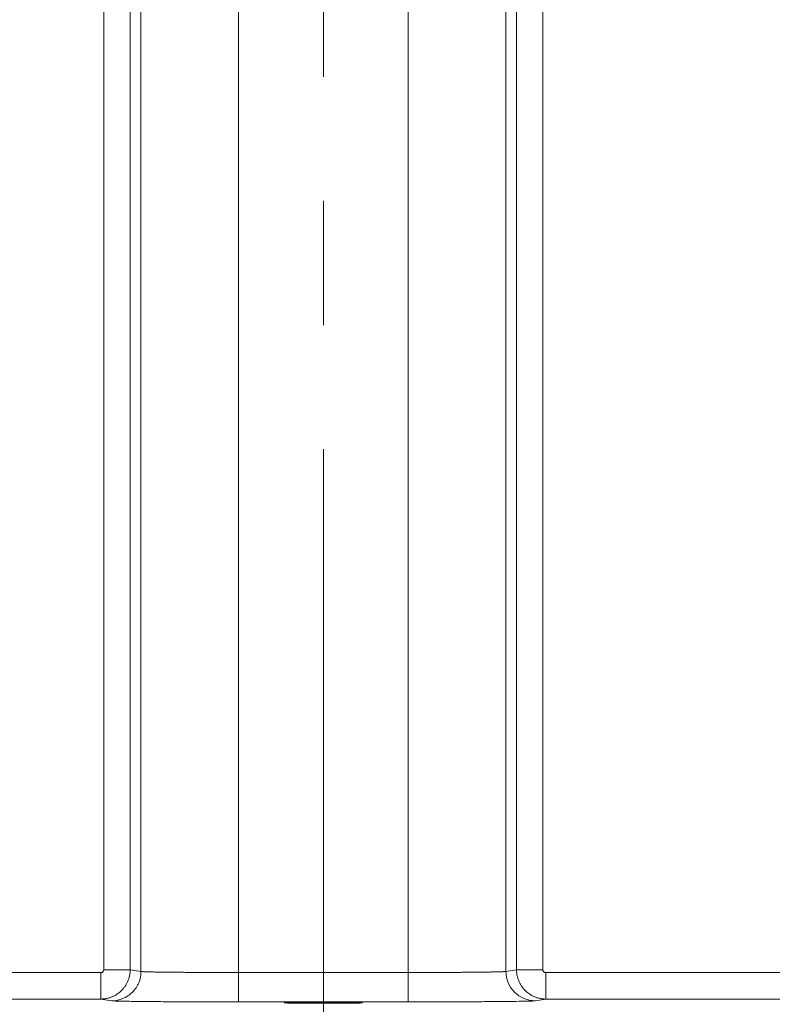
# Model space of a CAD drawing. Header units: millimetres. Extents: x 0 to 594, y 0 to 420.
# Tile 25 of 75: x 109 to 125, y 240 to 260. Entities that reach past the tile are written whole.
import ezdxf

# ---------------------------------------------------------------- set-up
doc = ezdxf.new("R2010")
doc.units = ezdxf.units.MM
doc.linetypes.add('CENTERX2', pattern=[20.32, 12.7, -2.54, 2.54, -2.54])
doc.styles.add('SLDTEXTSTYLE1', font='TXT', dxfattribs={"width": 0.605})
doc.dimstyles.new('SLDDIMSTYLE0', dxfattribs={"dimtxt": 2.568319, "dimasz": 3.3, "dimexe": 0, "dimexo": 0.0625, "dimgap": 0.64208, "dimtad": 1, "dimdec": 1, "dimlfac": 5, "dimrnd": 1e-09, "dimzin": 12, "dimdsep": 46, "dimtxsty": 'SLDTEXTSTYLE1', "dimsah": 1, "dimcen": 0.09, "dimadec": 0, "dimazin": 3, "dimtfac": 1, "dimtdec": 1, "dimtofl": 0, "dimtmove": 0, "dimatfit": 3, "dimfxl": 0, "dimfrac": 2, "dimtolj": 1, "dimtzin": 12, "dimarcsym": 0})
doc.dimstyles.new('SLDDIMSTYLE3', dxfattribs={"dimtxt": 2.568319, "dimasz": 3.3, "dimexe": 0, "dimexo": 0.0625, "dimgap": 0.64208, "dimtad": 1, "dimdec": 1, "dimlfac": 5, "dimrnd": 1e-09, "dimzin": 12, "dimdsep": 46, "dimtxsty": 'SLDTEXTSTYLE1', "dimsah": 1, "dimcen": 0.09, "dimadec": 0, "dimazin": 3, "dimtfac": 1, "dimtdec": 1, "dimtmove": 0, "dimatfit": 0, "dimfxl": 0, "dimfrac": 2, "dimtolj": 1, "dimtzin": 12, "dimarcsym": 0})

# ---------------------------------------------------------------- blocks, each defined once
blk = doc.blocks.new('_D_13')
at = {"color": 7, "linetype": 'Continuous', "lineweight": 0}
for p, q in [((42.47, 234.509), (42.47, 240.909)), ((122.707, 234.509), (41.47, 234.509)), ((42.47, 225.009), (42.47, 234.509)), ((37.938, 232.944), (37.938, 233.532)), ((37.938, 233.532), (41.882, 233.532)), ((41.882, 233.532), (41.882, 232.944)), ((37.938, 226.575), (37.938, 225.987)), ((41.882, 225.987), (41.882, 226.575)), ((37.938, 225.987), (41.882, 225.987)), ((115.707, 225.009), (41.47, 225.009)), ((42.47, 225.009), (42.47, 218.609))]:
    blk.add_line(p, q, dxfattribs=at)
for points in [[(42.47, 234.509), (42.97, 237.809), (41.97, 237.809)], [(42.47, 225.009), (41.97, 221.709), (42.97, 221.709)]]:
    blk.add_solid(points, dxfattribs=at)
at = {"color": 7, "linetype": 'Continuous', "lineweight": 0, "char_height": 2.6458, "attachment_point": 1, "rotation": 90, "style": 'SLDTEXTSTYLE1'}
for s, insert in [('47,5', (33.939, 226.33)), ('1,9', (38.471, 227.31))]:
    blk.add_mtext(s, dxfattribs=dict(at, insert=insert))
blk = doc.blocks.new('_D_15')
at = {"color": 7, "linetype": 'Continuous', "lineweight": 0}
for p, q in [((107.707, 372.909), (185.665, 372.909)), ((184.665, 230.163), (184.665, 372.909)), ((180.133, 305.701), (180.133, 306.289)), ((180.133, 306.289), (184.077, 306.289)), ((184.077, 306.289), (184.077, 305.701)), ((180.133, 297.371), (180.133, 296.783)), ((184.077, 296.783), (184.077, 297.371)), ((180.133, 296.783), (184.077, 296.783)), ((162.794, 230.163), (185.665, 230.163))]:
    blk.add_line(p, q, dxfattribs=at)
for points in [[(184.665, 372.909), (184.165, 369.609), (185.165, 369.609)], [(184.665, 230.163), (185.165, 233.463), (184.165, 233.463)]]:
    blk.add_solid(points, dxfattribs=at)
at = {"color": 7, "linetype": 'Continuous', "lineweight": 0, "char_height": 2.6458, "attachment_point": 1, "rotation": 90, "style": 'SLDTEXTSTYLE1'}
for s, insert in [('713,7', (176.135, 297.126)), ('28,1', (180.667, 298.106))]:
    blk.add_mtext(s, dxfattribs=dict(at, insert=insert))

msp = doc.modelspace()

# ---------------------------------------------------------------- linework, layer by layer
at = {"color": 7, "linetype": 'CENTERX2', "lineweight": 0}
msp.add_line((115.707, 238.306), (115.707, 368.481), dxfattribs=at)
at = {"color": 7, "linetype": 'Continuous', "lineweight": 15}
for p, q in [((113.972, 240.306), (113.972, 366.481)), ((117.443, 240.306), (117.443, 366.481)), ((111.975, 240.327), (111.975, 366.377)), ((119.44, 240.327), (119.44, 366.377)), ((111.216, 354.061), (111.216, 240.364)), ((111.755, 354.061), (111.755, 240.364)), ((119.66, 354.061), (119.66, 240.364)), ((120.199, 354.061), (120.199, 240.364)), ((111.156, 240.304), (107.64, 240.304)), ((111.975, 240.327), (111.755, 240.364)), ((117.443, 240.306), (113.972, 240.306)), ((119.66, 240.364), (119.44, 240.327)), ((120.259, 240.304), (125.21, 240.304)), ((111.156, 239.764), (107.478, 239.764)), ((111.376, 239.727), (111.156, 239.764)), ((117.443, 239.706), (113.972, 239.706)), ((120.259, 239.764), (120.039, 239.727)), ((120.259, 239.764), (125.23, 239.764))]:
    msp.add_line(p, q, dxfattribs=at)
msp.add_arc((120.04, 240.327), 0.6, 179.9925, 269.9313, dxfattribs=at)
msp.add_ellipse((115.707, 239.685), major_axis=(0.8, 0), ratio=0.008727, dxfattribs=at)
for points, knots in [([(111.216, 240.364), (111.216, 240.348), (111.209, 240.332), (111.187, 240.31), (111.172, 240.304), (111.156, 240.304)], [0, 0, 0, 0, 0.5, 0.5, 1, 1, 1, 1]), ([(111.755, 240.364), (111.755, 240.353), (111.755, 240.33), (111.752, 240.297), (111.747, 240.263), (111.74, 240.23), (111.732, 240.198), (111.722, 240.165), (111.71, 240.134), (111.696, 240.103), (111.681, 240.073), (111.663, 240.044), (111.645, 240.016), (111.625, 239.99), (111.603, 239.964), (111.576, 239.936), (111.544, 239.906), (111.503, 239.874), (111.458, 239.845), (111.407, 239.818), (111.351, 239.795), (111.29, 239.778), (111.224, 239.766), (111.179, 239.765), (111.156, 239.764)], [0, 0, 0, 0, 0.0357372, 0.0714716, 0.1072033, 0.1429324, 0.1786588, 0.2143824, 0.2501034, 0.2858217, 0.3215373, 0.3572502, 0.3929605, 0.4286681, 0.464373, 0.5000752, 0.5512676, 0.6056889, 0.6633385, 0.7242163, 0.7883217, 0.8556544, 0.926214, 1, 1, 1, 1]), ([(111.156, 239.764), (111.156, 239.764), (111.156, 239.779), (111.156, 239.834), (111.156, 239.874), (111.156, 239.974), (111.156, 240.033), (111.156, 240.163), (111.156, 240.233), (111.156, 240.304)], [0, 0, 0, 0, 0.25, 0.25, 0.5, 0.5, 0.75, 0.75, 1, 1, 1, 1]), ([(111.755, 240.364), (111.752, 240.364), (111.737, 240.364), (111.681, 240.364), (111.638, 240.364), (111.534, 240.364), (111.472, 240.364), (111.343, 240.364), (111.277, 240.364), (111.216, 240.364)], [0, 0, 0, 0, 0.25, 0.25, 0.5, 0.5, 0.75, 0.75, 1, 1, 1, 1]), ([(111.376, 239.727), (111.454, 239.727), (111.532, 239.743), (111.677, 239.803), (111.744, 239.847), (111.855, 239.959), (111.899, 240.025), (111.959, 240.17), (111.975, 240.249), (111.975, 240.327)], [0, 0, 0, 0, 0.25, 0.25, 0.5, 0.5, 0.75, 0.75, 1, 1, 1, 1]), ([(113.972, 240.306), (113.95, 240.306), (113.906, 240.306), (113.839, 240.306), (113.771, 240.306), (113.702, 240.306), (113.632, 240.306), (113.562, 240.306), (113.49, 240.306), (113.418, 240.307), (113.346, 240.307), (113.273, 240.307), (113.201, 240.307), (113.128, 240.308), (113.056, 240.308), (112.984, 240.309), (112.912, 240.309), (112.842, 240.31), (112.772, 240.31), (112.704, 240.311), (112.637, 240.312), (112.572, 240.312), (112.509, 240.313), (112.448, 240.314), (112.389, 240.315), (112.333, 240.315), (112.28, 240.316), (112.231, 240.317), (112.185, 240.318), (112.142, 240.319), (112.104, 240.32), (112.07, 240.321), (112.04, 240.322), (112.016, 240.324), (111.997, 240.325), (111.982, 240.326), (111.977, 240.327), (111.975, 240.327)], [0, 0, 0, 0, 0.021648, 0.043703, 0.066166, 0.089036, 0.112313, 0.135997, 0.160089, 0.184588, 0.209494, 0.234808, 0.260528, 0.286656, 0.313192, 0.340134, 0.367484, 0.395241, 0.423406, 0.451977, 0.480956, 0.510342, 0.540136, 0.570336, 0.600944, 0.631959, 0.663381, 0.695211, 0.727447, 0.760091, 0.793142, 0.826601, 0.860466, 0.894739, 0.929419, 0.964506, 1, 1, 1, 1]), ([(113.972, 239.706), (113.972, 239.707), (113.972, 239.722), (113.972, 239.783), (113.972, 239.828), (113.972, 239.939), (113.972, 240.005), (113.972, 240.15), (113.972, 240.227), (113.972, 240.306)], [0, 0, 0, 0, 0.25, 0.25, 0.5, 0.5, 0.75, 0.75, 1, 1, 1, 1]), ([(119.44, 240.327), (119.438, 240.327), (119.436, 240.326), (119.429, 240.326), (119.421, 240.325), (119.41, 240.324), (119.398, 240.324), (119.383, 240.323), (119.367, 240.322), (119.35, 240.322), (119.33, 240.321), (119.309, 240.32), (119.286, 240.32), (119.262, 240.319), (119.236, 240.318), (119.209, 240.318), (119.181, 240.317), (119.151, 240.317), (119.121, 240.316), (119.089, 240.316), (119.055, 240.315), (119.021, 240.315), (118.986, 240.314), (118.95, 240.314), (118.913, 240.313), (118.876, 240.313), (118.837, 240.312), (118.798, 240.312), (118.758, 240.311), (118.718, 240.311), (118.677, 240.311), (118.635, 240.31), (118.593, 240.31), (118.551, 240.31), (118.508, 240.309), (118.466, 240.309), (118.422, 240.309), (118.379, 240.308), (118.335, 240.308), (118.292, 240.308), (118.248, 240.308), (118.204, 240.307), (118.16, 240.307), (118.116, 240.307), (118.073, 240.307), (118.029, 240.307), (117.985, 240.307), (117.942, 240.306), (117.899, 240.306), (117.856, 240.306), (117.813, 240.306), (117.77, 240.306), (117.728, 240.306), (117.686, 240.306), (117.645, 240.306), (117.604, 240.306), (117.563, 240.306), (117.522, 240.306), (117.482, 240.306), (117.456, 240.306), (117.443, 240.306)], [0, 0, 0, 0, 0.021452, 0.042755, 0.063911, 0.08492, 0.105781, 0.126493, 0.147059, 0.167476, 0.187746, 0.207868, 0.227842, 0.247669, 0.267348, 0.286879, 0.306262, 0.325498, 0.344586, 0.363526, 0.382319, 0.400964, 0.419461, 0.43781, 0.456012, 0.474066, 0.491972, 0.50973, 0.527341, 0.544804, 0.562119, 0.579287, 0.596307, 0.613179, 0.629903, 0.64648, 0.662909, 0.67919, 0.695323, 0.711309, 0.727147, 0.742837, 0.75838, 0.773775, 0.789022, 0.804121, 0.819073, 0.833877, 0.848533, 0.863041, 0.877402, 0.891615, 0.90568, 0.919598, 0.933367, 0.946989, 0.960464, 0.97379, 0.986969, 1, 1, 1, 1]), ([(117.443, 239.706), (117.443, 239.706), (117.443, 239.722), (117.443, 239.783), (117.443, 239.828), (117.443, 239.939), (117.443, 240.005), (117.443, 240.149), (117.443, 240.228), (117.443, 240.306)], [0, 0, 0, 0, 0.25, 0.25, 0.5, 0.5, 0.75, 0.75, 1, 1, 1, 1]), ([(120.199, 240.364), (120.143, 240.364), (120.083, 240.364), (119.961, 240.364), (119.899, 240.364), (119.791, 240.364), (119.745, 240.364), (119.681, 240.364), (119.663, 240.364), (119.66, 240.364)], [0, 0, 0, 0, 0.25, 0.25, 0.5, 0.5, 0.75, 0.75, 1, 1, 1, 1]), ([(119.66, 240.364), (119.66, 240.352), (119.66, 240.328), (119.663, 240.293), (119.669, 240.258), (119.676, 240.223), (119.685, 240.188), (119.697, 240.154), (119.711, 240.121), (119.726, 240.088), (119.744, 240.056), (119.764, 240.025), (119.786, 239.995), (119.809, 239.966), (119.837, 239.937), (119.871, 239.906), (119.911, 239.874), (119.957, 239.845), (120.008, 239.818), (120.064, 239.795), (120.125, 239.778), (120.19, 239.766), (120.236, 239.765), (120.259, 239.764)], [0, 0, 0, 0, 0.037425, 0.075022, 0.11279, 0.15073, 0.188844, 0.227131, 0.265593, 0.304229, 0.343041, 0.382029, 0.421194, 0.460536, 0.500056, 0.551215, 0.605611, 0.663245, 0.724118, 0.78823, 0.855581, 0.926172, 1, 1, 1, 1]), ([(120.199, 240.364), (120.199, 240.36), (120.199, 240.352), (120.203, 240.34), (120.209, 240.33), (120.217, 240.32), (120.226, 240.313), (120.236, 240.308), (120.247, 240.304), (120.255, 240.304), (120.259, 240.304)], [0, 0, 0, 0, 0.126895, 0.24999, 0.392243, 0.499847, 0.643146, 0.749821, 0.872828, 1, 1, 1, 1]), ([(120.259, 240.304), (120.259, 240.233), (120.259, 240.163), (120.259, 240.033), (120.259, 239.974), (120.259, 239.874), (120.259, 239.834), (120.259, 239.779), (120.259, 239.764), (120.259, 239.764)], [0, 0, 0, 0, 0.25, 0.25, 0.5, 0.5, 0.75, 0.75, 1, 1, 1, 1]), ([(113.972, 239.706), (113.949, 239.706), (113.903, 239.706), (113.835, 239.706), (113.752, 239.706), (113.656, 239.706), (113.502, 239.706), (113.306, 239.706), (113.067, 239.707), (112.83, 239.708), (112.595, 239.709), (112.371, 239.71), (112.163, 239.712), (111.976, 239.714), (111.812, 239.716), (111.675, 239.718), (111.567, 239.72), (111.484, 239.722), (111.435, 239.723), (111.407, 239.725), (111.393, 239.725), (111.382, 239.726), (111.378, 239.727), (111.376, 239.727)], [0, 0, 0, 0, 0.017463, 0.034849, 0.05217, 0.080254, 0.108499, 0.170482, 0.232397, 0.298464, 0.366431, 0.435635, 0.505457, 0.575265, 0.644368, 0.711978, 0.777278, 0.837525, 0.897895, 0.924738, 0.951464, 0.975631, 1, 1, 1, 1]), ([(118.044, 239.706), (117.977, 239.706), (117.782, 239.706), (117.577, 239.706), (117.443, 239.706)], [0, 0, 0, 0, 0.340061, 1, 1, 1, 1])]:
    msp.add_open_spline(points, degree=3, knots=knots, dxfattribs=at)
at = {"color": 8, "linetype": 'Continuous', "lineweight": 15}
msp.add_open_spline([(120.039, 239.727), (120.025, 239.726), (119.994, 239.723), (119.84, 239.719), (119.586, 239.715), (119.228, 239.712), (118.863, 239.709), (118.546, 239.708), (118.303, 239.707), (118.132, 239.707), (118.044, 239.706)], degree=3, knots=[0, 0, 0, 0, 0.128517, 0.275263, 0.433919, 0.598352, 0.762512, 0.842479, 0.919692, 1, 1, 1, 1], dxfattribs=at)

# ---------------------------------------------------------------- dimensions: what is measured, and where the dimension line sits
at = {"color": 7, "linetype": 'Continuous', "lineweight": 0}
for base, p1, p2, dimstyle, picture, middle in [((184.665, 372.909), (162.794, 230.163), (107.707, 372.909), 'SLDDIMSTYLE0', '_D_15', (184.665, 301.536)), ((42.47, 234.509), (115.707, 225.009), (122.707, 234.509), 'SLDDIMSTYLE3', '_D_13', (42.47, 229.759))]:
    dim = msp.add_linear_dim(base=base, p1=p1, p2=p2, angle=90, dimstyle=dimstyle, dxfattribs=at)
    dim.commit()
    dim.dimension.update_dxf_attribs({"geometry": picture, "text_midpoint": middle, "dimtype": 160})

doc.saveas('drawing.dxf')
